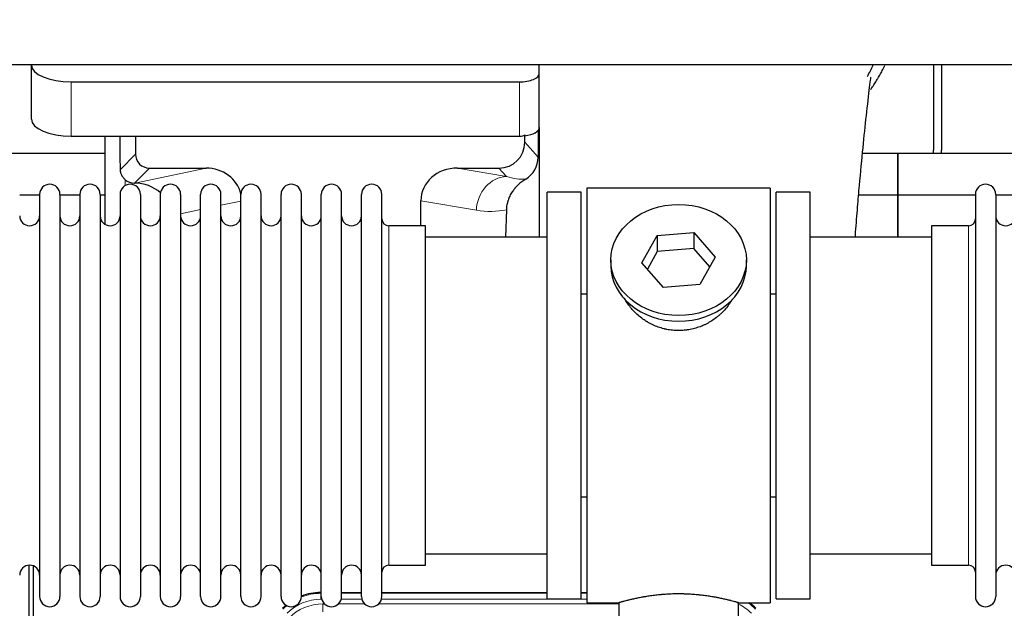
# Model space of a CAD drawing. Header units: inches. Extents: x 0 to 20790, y -12 to 14700.
# Tile 46 of 256: x 5846 to 6340, y 5487 to 5783. Entities that reach past the tile are written whole.
import ezdxf

# ---------------------------------------------------------------- set-up
doc = ezdxf.new("R2010")
doc.units = ezdxf.units.IN
doc.layers.add('1', color=7, linetype='Continuous', true_color=0xffffff)
doc.layers.add('254', color=7, linetype='Continuous', true_color=0xffffff)
doc.styles.add('latin_extended', font='simplex.shx')
doc.dimstyles.get("Standard").update_dxf_attribs({"dimtxt": 0.18, "dimasz": 0.18, "dimexe": 0.18, "dimexo": 0.0625, "dimgap": 0.09, "dimtad": 0, "dimtih": 1, "dimtoh": 1, "dimdec": 4, "dimzin": 0, "dimdsep": 46, "dimtxsty": 'Standard', "dimcen": 0.09, "dimadec": 0, "dimazin": 0, "dimtfac": 1, "dimtdec": 4, "dimtofl": 0, "dimtmove": 0, "dimatfit": 3, "dimfxl": 1, "dimtolj": 1, "dimtzin": 0, "dimarcsym": 0})

# ---------------------------------------------------------------- blocks, each defined once
blk = doc.blocks.new('_U11')
at = {"layer": '254', "color": 3, "linetype": 'Continuous', "lineweight": 13, "transparency": 16777216}
for p, q in [((1931.41, 6671.99), (1001.41, 6671.99)), ((1036.41, 6549.49), (1036.41, 5456.49)), ((7972.41, 5333.99), (1001.41, 5333.99))]:
    blk.add_line(p, q, dxfattribs=at)
at = {"layer": '254', "color": 3, "transparency": 16777216}
for points in [[(1056.83, 6549.49), (1015.99, 6549.49), (1036.41, 6671.99)], [(1015.99, 5456.49), (1056.83, 5456.49), (1036.41, 5333.99)]]:
    blk.add_solid(points, dxfattribs=at)
at = {"layer": 'Defpoints', "color": 0, "transparency": 16777216}
for p in [(1966.41, 6671.99), (1036.41, 5333.99), (8007.41, 5333.99)]:
    blk.add_point(p, dxfattribs=at)
at = {"layer": '254', "color": 2, "lineweight": 13, "transparency": 16777216, "insert": (852.66, 5798.82), "char_height": 122.5, "attachment_point": 1, "rotation": 90, "style": 'latin_extended'}
blk.add_mtext('\\A1;\\C2;1338', dxfattribs=at)

msp = doc.modelspace()

# ---------------------------------------------------------------- linework, layer by layer
at = {"layer": '1', "color": 2, "linetype": 'Continuous', "lineweight": 25}
for p, q in [((7365.411, 5759.887), (2839.411, 5759.887)), ((5851.461, 5759.888), (5851.461, 5759.79)), ((5851.461, 5732.601), (5851.461, 5759.79)), ((6106.461, 5755.563), (6106.461, 5759.887)), ((6304.411, 5759.887), (6304.411, 5716.987)), ((6308.411, 5759.887), (6308.411, 5716.987)), ((6106.461, 5728.375), (6106.461, 5755.563)), ((5871.461, 5751.336), (6096.461, 5751.336)), ((5871.461, 5724.148), (6096.461, 5724.148)), ((5888.394, 5724.148), (5888.394, 5679.878)), ((5903.772, 5724.148), (5903.772, 5715.047)), ((6099.176, 5721.034), (6099.176, 5724.751)), ((6105.939, 5727.027), (6105.884, 5713.578)), ((6106.461, 5728.374), (6106.461, 5673.488)), ((5888.398, 5715.462), (5796.411, 5715.462)), ((6286.411, 5715.462), (6268.72, 5715.462)), ((6286.411, 5694.487), (6286.411, 5715.462)), ((6286.411, 5715.462), (6286.411, 5694.487)), ((6378.398, 5715.462), (6286.411, 5715.462)), ((5910.745, 5708.074), (5939.206, 5708.074)), ((6065.374, 5708.074), (6086.225, 5708.074)), ((5903.206, 5700.535), (5903.364, 5700.535)), ((5855.612, 5694.487), (5845.612, 5694.487)), ((5855.611, 5694.887), (5855.611, 5493.087)), ((5865.811, 5694.887), (5865.811, 5493.087)), ((5875.81, 5694.487), (5865.812, 5694.487)), ((5875.811, 5694.887), (5875.811, 5493.087)), ((5888.392, 5694.487), (5886.01, 5694.487)), ((5886.011, 5694.887), (5886.011, 5493.087)), ((5896.011, 5694.887), (5896.011, 5493.087)), ((5906.211, 5694.887), (5906.211, 5493.087)), ((5916.211, 5694.887), (5916.211, 5493.087)), ((5926.411, 5694.887), (5926.411, 5493.087)), ((5936.411, 5493.087), (5936.411, 5694.887)), ((5946.611, 5493.087), (5946.611, 5694.887)), ((5956.611, 5493.087), (5956.611, 5694.887)), ((5966.811, 5493.087), (5966.811, 5694.887)), ((5976.811, 5493.087), (5976.811, 5694.887)), ((5987.011, 5493.087), (5987.011, 5694.887)), ((5997.011, 5493.087), (5997.011, 5694.887)), ((6007.211, 5493.087), (6007.211, 5694.887)), ((6017.211, 5493.087), (6017.211, 5694.887)), ((6027.411, 5493.087), (6027.411, 5694.887)), ((6110.411, 5491.987), (6110.411, 5695.987)), ((6127.411, 5695.987), (6110.411, 5695.987)), ((6127.411, 5491.987), (6127.411, 5695.987)), ((6222.411, 5697.987), (6130.411, 5697.987)), ((6130.411, 5697.987), (6130.411, 5489.987)), ((6222.411, 5697.987), (6222.411, 5489.987)), ((6225.411, 5491.987), (6225.411, 5695.987)), ((6242.411, 5695.987), (6225.411, 5695.987)), ((6242.411, 5491.987), (6242.411, 5695.987)), ((6286.411, 5694.487), (6266.783, 5694.487)), ((6286.411, 5673.487), (6286.411, 5694.487)), ((6325.413, 5694.487), (6286.411, 5694.487)), ((6286.411, 5694.487), (6286.411, 5673.485)), ((6325.411, 5694.887), (6325.411, 5493.087)), ((6335.611, 5694.887), (6335.611, 5493.087)), ((6345.612, 5694.487), (6335.612, 5694.487)), ((6047.037, 5679.137), (6047.037, 5691.686)), ((6089.926, 5687.186), (6089.561, 5673.486)), ((6049.411, 5679.137), (6030.911, 5679.137)), ((6049.411, 5508.837), (6049.411, 5679.137)), ((6165.692, 5674.282), (6184.083, 5675.723)), ((6184.083, 5675.723), (6194.803, 5663.397)), ((6184.083, 5675.723), (6184.083, 5667.693)), ((6303.411, 5679.137), (6303.411, 5508.837)), ((6321.911, 5679.137), (6303.411, 5679.137)), ((6110.411, 5673.487), (6049.406, 5673.487)), ((6158.02, 5660.514), (6165.692, 5674.282)), ((6165.692, 5674.282), (6165.692, 5666.252)), ((6303.417, 5673.487), (6242.411, 5673.487)), ((6165.692, 5666.252), (6160.747, 5657.378)), ((6184.083, 5667.693), (6165.692, 5666.252)), ((6192.075, 5658.503), (6184.083, 5667.693)), ((6142.411, 5661.956), (6142.411, 5659.088)), ((6168.74, 5648.188), (6158.02, 5660.514)), ((6194.803, 5663.397), (6187.131, 5649.63)), ((6210.411, 5659.088), (6210.411, 5661.956)), ((6127.411, 5644.987), (6130.411, 5644.987)), ((6187.131, 5649.63), (6168.74, 5648.188)), ((6222.411, 5644.987), (6225.412, 5644.987)), ((6130.411, 5542.987), (6127.411, 5542.987)), ((6225.412, 5542.987), (6222.411, 5542.987)), ((6049.406, 5514.487), (6110.411, 5514.487)), ((6242.411, 5514.487), (6303.417, 5514.487)), ((5850.411, 5108.245), (5850.411, 5508.825)), ((5852.411, 5508.498), (5852.411, 5084.987)), ((6030.911, 5508.837), (6049.411, 5508.837)), ((6303.411, 5508.837), (6321.911, 5508.837)), ((5996.652, 5495.087), (5997.013, 5495.087)), ((6007.214, 5495.087), (6017.212, 5495.087)), ((6027.412, 5495.087), (6110.409, 5495.087)), ((6110.411, 5491.987), (6127.411, 5491.987)), ((6127.408, 5495.087), (6130.411, 5495.087)), ((6225.411, 5491.987), (6242.411, 5491.987)), ((6130.411, 5489.987), (6146.411, 5489.987)), ((6146.411, 5489.987), (6146.411, 5480.487)), ((6206.007, 5489.987), (6222.411, 5489.987)), ((6206.411, 5480.487), (6206.411, 5490.103))]:
    msp.add_line(p, q, dxfattribs=at)
at = {"layer": '1', "color": 110, "linetype": 'Continuous', "lineweight": 13}
for p, q in [((5871.461, 5724.148), (5871.461, 5751.336)), ((6096.461, 5724.148), (6096.461, 5751.336)), ((6099.176, 5721.034), (6105.884, 5713.578)), ((5896.154, 5707.429), (5903.772, 5715.047)), ((5910.745, 5708.074), (5903.206, 5700.535)), ((5903.364, 5700.535), (5939.206, 5708.074)), ((6065.374, 5708.074), (6090.017, 5703.859)), ((6090.017, 5703.859), (6086.225, 5708.074)), ((5898.602, 5699.326), (5898.602, 5702.24)), ((5956.611, 5691.498), (5946.611, 5689.394)), ((6074.882, 5686.923), (6047.037, 5691.686)), ((5936.412, 5687.249), (5926.412, 5685.145)), ((6030.911, 5508.837), (6030.911, 5679.137)), ((6321.911, 5679.137), (6321.911, 5508.837)), ((5996.652, 5495.087), (5996.807, 5494.712)), ((5996.807, 5494.712), (5997.013, 5494.712)), ((5996.807, 5491.716), (5996.807, 5494.712)), ((5997.199, 5491.716), (5996.807, 5491.716)), ((6017.4, 5491.716), (6007.026, 5491.716)), ((6007.213, 5494.712), (6017.213, 5494.712)), ((6130.41, 5491.716), (6027.227, 5491.716)), ((6027.414, 5494.712), (6110.409, 5494.712)), ((6127.41, 5494.712), (6130.41, 5494.712)), ((5997.784, 5489.359), (5998.631, 5489.359)), ((5997.784, 5485.364), (5997.784, 5489.359)), ((6005.594, 5489.359), (6018.831, 5489.359)), ((6025.794, 5489.359), (6146.409, 5489.359))]:
    msp.add_line(p, q, dxfattribs=at)
at = {"layer": '1', "color": 2, "linetype": 'Continuous', "lineweight": 25}
for centre, radius, start, end in [((6282.411, 5716.987), 22, 356.02453, 0), ((6286.411, 5716.987), 22, 356.02453, 0), ((5860.711, 5694.887), 5.1, 0, 180), ((5880.911, 5694.887), 5.1, 0, 180), ((5901.111, 5694.887), 5.1, 0, 180), ((5921.311, 5694.887), 5.1, 0, 180), ((5941.511, 5694.887), 5.1, 0, 180), ((5961.711, 5694.887), 5.1, 0, 180), ((5981.911, 5694.887), 5.1, 0, 180), ((6002.111, 5694.887), 5.1, 0, 180), ((6022.311, 5694.887), 5.1, 0, 180), ((6330.511, 5694.887), 5.1, 0, 180), ((5850.611, 5684.137), 5, 180, 0), ((5870.811, 5684.137), 5, 180, 0), ((5891.011, 5684.137), 5, 180, 0), ((5911.211, 5684.137), 5, 180, 0), ((5931.411, 5684.137), 5, 180, 0), ((5951.611, 5684.137), 5, 180, 0), ((5971.811, 5684.137), 5, 180, 0), ((5992.011, 5684.137), 5, 180, 0), ((6012.211, 5684.137), 5, 180, 0), ((6030.911, 5682.637), 3.5, 180, 270), ((6321.911, 5682.637), 3.5, 270, 0), ((6340.611, 5684.137), 5, 180, 0), ((5850.611, 5503.837), 5, 0, 180), ((5870.811, 5503.837), 5, 0, 180), ((5891.011, 5503.837), 5, 0, 180), ((5911.211, 5503.837), 5, 0, 180), ((5931.411, 5503.837), 5, 0, 180), ((5951.611, 5503.837), 5, 0, 180), ((5971.811, 5503.837), 5, 0, 180), ((5992.011, 5503.837), 5, 0, 180), ((6012.211, 5503.837), 5, 0, 180), ((6030.911, 5505.337), 3.5, 90, 180), ((6321.911, 5505.337), 3.5, 0, 90), ((6340.611, 5503.837), 5, 0, 180), ((5860.711, 5493.087), 5.1, 180, 0), ((5880.911, 5493.087), 5.1, 180, 0), ((5901.111, 5493.087), 5.1, 180, 0), ((5921.311, 5493.087), 5.1, 180, 0), ((5941.511, 5493.087), 5.1, 180, 0), ((5961.711, 5493.087), 5.1, 180, 0), ((5981.911, 5493.087), 5.1, 180, 0), ((6002.111, 5493.087), 5.1, 180, 0), ((6022.311, 5493.087), 5.1, 180, 0), ((6330.511, 5493.087), 5.1, 180, 0)]:
    msp.add_arc(centre, radius, start, end, dxfattribs=at)
for centre, major_axis, ratio, start_param, end_param in [((5871.461, 5759.79), (-20, 0), 0.4226815, 0, 1.5707963), ((6096.461, 5755.563), (-10, 0), 0.4226815, 1.5707963, 3.1415927), ((5871.461, 5732.601), (-20, 0), 0.4226815, 0, 1.5707963), ((5898.602, 5273.871), (10.169, -1338.708), 0.0006671, 1.9006007, 1.9138317), ((6096.461, 5728.375), (-10, 0), 0.4226815, 1.5707963, 1.7425489), ((6096.461, 5747.52), (0, 23.658), 0.4226815, 3.3133452, 3.4165375), ((6099.089, 5727.951), (1.809, -48.123), 0.0006749, 4.7789279, 4.7881353), ((6096.461, 5728.375), (-10, 0), 0.4226815, 1.8474697, 3.1415927), ((6086.136, 5721.123), (-8.754, 9.732), 0.993147, 2.4124357, 3.9763944), ((5910.799, 5715.1), (4.987, 4.987), 0.9924325, 2.3599928, 3.9231925), ((6092.844, 5713.667), (12.412, -4.015), 0.9953148, 5.572067, 6.5905896), ((5938.59, 5691.009), (-18.076, -3.802), 0.9203203, 3.1559659, 4.4876926), ((6066.132, 5691.009), (18.879, -3.229), 0.8876007, 1.7611606, 3.2922561), ((5903.206, 5707.508), (-7.027, 0), 0.9924325, 0.8563441, 1.5707963), ((5903.364, 5683.599), (-18.402, 0), 0.9203203, 3.9349859, 4.712389), ((6176.411, 5659.088), (34, 0), 0.819152, 3.1416663, 6.2831608), ((5996.682, 5468.05), (10.349, -24.985), 0.998395, 2.7494612, 3.1145601), ((5996.682, 5468.05), (10.349, -24.985), 0.998395, 3.4494404, 3.5337241), ((6196.14, 5468.05, 0), (-10.349, -24.985), 0.998395, 2.7494612, 2.9094018)]:
    msp.add_ellipse(centre, major_axis=major_axis, ratio=ratio, start_param=start_param, end_param=end_param, dxfattribs=at)
at = {"layer": '1', "color": 110, "linetype": 'Continuous', "lineweight": 13}
for centre, major_axis, ratio, start_param, end_param in [((6090.017, 5686.923), (-2.866, -16.757), 0.8876007, 3.3319569, 4.8630524), ((6089.774, 5717.08), (17.605, -10.298), 0.5880236, 5.056727, 5.602163), ((6074.639, 5717.08), (33.02, -17.025), 0.7759833, 5.0998257, 5.5373073), ((5996.834, 5467.683), (9.199, -22.209), 0.998395, 2.7494612, 3.5337241), ((5996.834, 5467.683), (10.345, -24.976), 0.9987509, 2.7494612, 3.1209322), ((5996.834, 5467.683), (10.345, -24.976), 0.9987509, 3.439392, 3.5337241), ((5997.811, 5465.326), (-9.199, 22.209), 0.998395, 5.8910538, 6.6753168), ((6195.988, 5467.683, 0), (-9.199, -22.209), 0.998395, 2.7494612, 3.0857139), ((6195.988, 5467.683), (-10.345, -24.976), 0.9987509, 2.7494612, 2.9335669)]:
    msp.add_ellipse(centre, major_axis=major_axis, ratio=ratio, start_param=start_param, end_param=end_param, dxfattribs=at)
at = {"layer": '1', "color": 2, "linetype": 'Continuous', "lineweight": 25}
msp.add_ellipse((6176.411, 5661.956), major_axis=(34, 0), ratio=0.819152, dxfattribs=at)
msp.add_open_spline([(6271.183, 5754.076), (6272.23, 5755.935), (6273.192, 5757.827), (6274.067, 5759.741)], degree=3, dxfattribs=at)
for points, knots in [([(6272.847, 5747.548), (6273.251, 5748.105), (6274.141, 5749.371), (6274.994, 5750.669), (6275.686, 5751.763), (6275.914, 5752.13), (6276.252, 5752.684), (6276.363, 5752.869), (6276.585, 5753.24), (6277.134, 5754.17), (6278.084, 5755.858), (6279.103, 5757.822), (6279.692, 5759.039), (6279.904, 5759.487)], [0, 0, 0, 0, 0.1493314, 0.3350669, 0.3350669, 0.4279346, 0.4279346, 0.4743685, 0.4743685, 0.5208024, 0.7065379, 0.8922734, 1, 1, 1, 1]), ([(6265.109, 5673.537), (6265.169, 5674.343), (6265.554, 5679.483), (6266.243, 5688.235), (6267.47, 5702.734), (6268.986, 5718.592), (6270.72, 5734.817), (6272.109, 5747.482), (6272.902, 5753.124), (6272.868, 5753.689), (6272.781, 5753.673)], [0, 0, 0, 0, 0.0209512, 0.1341954, 0.2364153, 0.4334945, 0.6253373, 0.824694, 0.9320857, 1, 1, 1, 1]), ([(5898.602, 5702.24), (5898.413, 5702.403), (5898.233, 5702.574), (5897.894, 5702.932), (5897.735, 5703.118), (5897.436, 5703.507), (5897.296, 5703.709), (5897.151, 5703.946), (5897.135, 5703.972), (5897.103, 5704.026), (5897.087, 5704.052), (5897.041, 5704.133), (5896.95, 5704.294), (5896.867, 5704.458), (5896.709, 5704.79), (5896.616, 5705.016), (5896.454, 5705.477), (5896.385, 5705.712), (5896.315, 5706.012), (5896.302, 5706.073), (5896.277, 5706.194), (5896.266, 5706.255), (5896.233, 5706.439), (5896.215, 5706.562), (5896.171, 5706.931), (5896.156, 5707.179), (5896.154, 5707.429)], [0, 0, 0, 0, 0.125, 0.125, 0.25, 0.25, 0.375, 0.375, 0.390625, 0.390625, 0.40625, 0.40625, 0.4375, 0.5, 0.5, 0.625, 0.625, 0.75, 0.75, 0.78125, 0.78125, 0.8125, 0.8125, 0.875, 0.875, 1, 1, 1, 1]), ([(6099.639, 5702.561), (6099.299, 5702.355), (6098.631, 5701.926), (6097.669, 5701.237), (6096.747, 5700.5), (6096.16, 5699.976), (6095.588, 5699.437), (6095.308, 5699.158), (6094.764, 5698.585), (6094.499, 5698.29), (6094.178, 5697.91), (6094.114, 5697.833), (6093.988, 5697.679), (6093.8, 5697.448), (6093.619, 5697.212), (6093.264, 5696.738), (6092.811, 5696.093), (6092.4, 5695.426), (6092.012, 5694.746), (6091.828, 5694.401), (6091.483, 5693.697), (6091.322, 5693.339), (6091.022, 5692.611), (6090.884, 5692.24), (6090.727, 5691.768), (6090.697, 5691.673), (6090.652, 5691.531), (6090.637, 5691.483), (6090.608, 5691.387), (6090.537, 5691.148), (6090.471, 5690.908), (6090.324, 5690.331), (6090.24, 5689.944), (6090.1, 5689.164), (6090.044, 5688.772), (6089.963, 5687.983), (6089.937, 5687.586), (6089.926, 5687.186)], [0, 0, 0, 0, 0.0625, 0.125, 0.1875, 0.25, 0.25, 0.3125, 0.3125, 0.375, 0.375, 0.390625, 0.390625, 0.40625, 0.4375, 0.4375, 0.5, 0.5625, 0.5625, 0.625, 0.625, 0.6875, 0.6875, 0.75, 0.75, 0.765625, 0.765625, 0.7734375, 0.7734375, 0.78125, 0.8125, 0.8125, 0.875, 0.875, 0.9375, 0.9375, 1, 1, 1, 1]), ([(6179.269, 5626.664), (6178.277, 5626.57), (6177.289, 5626.525), (6175.321, 5626.532), (6174.34, 5626.584), (6172.385, 5626.781), (6171.411, 5626.928), (6170.199, 5627.171), (6169.956, 5627.223), (6169.593, 5627.305), (6169.472, 5627.333), (6169.231, 5627.391), (6168.629, 5627.538), (6168.035, 5627.703), (6166.625, 5628.131), (6165.705, 5628.46), (6163.902, 5629.199), (6163.02, 5629.61), (6161.726, 5630.287), (6161.3, 5630.524), (6160.773, 5630.831), (6160.668, 5630.894), (6160.458, 5631.019), (6160.145, 5631.209), (6159.837, 5631.404), (6158.82, 5632.063), (6158.039, 5632.622), (6156.539, 5633.8), (6155.821, 5634.42), (6154.447, 5635.717), (6153.791, 5636.394), (6152.545, 5637.809), (6151.964, 5638.533), (6150.884, 5640.015), (6150.385, 5640.772), (6149.642, 5642.026), (6149.373, 5642.513), (6149.119, 5643.006)], [0, 0, 0, 0, 0.0792205, 0.0792205, 0.1584409, 0.1584409, 0.2376614, 0.2376614, 0.2574665, 0.2574665, 0.2673691, 0.2673691, 0.2772716, 0.3168819, 0.3168819, 0.3961024, 0.3961024, 0.4753228, 0.4753228, 0.5149331, 0.5149331, 0.5248356, 0.5248356, 0.5347382, 0.5545433, 0.5545433, 0.6337638, 0.6337638, 0.7129842, 0.7129842, 0.7922047, 0.7922047, 0.8714252, 0.8714252, 0.9506456, 0.9506456, 1, 1, 1, 1]), ([(6203.309, 5642.267), (6203.149, 5641.978), (6202.983, 5641.69), (6202.752, 5641.305), (6202.693, 5641.208), (6202.573, 5641.014), (6202.391, 5640.723), (6202.204, 5640.436), (6201.823, 5639.865), (6201.559, 5639.49), (6200.74, 5638.382), (6200.157, 5637.664), (6198.917, 5636.274), (6198.26, 5635.601), (6197.391, 5634.79), (6197.127, 5634.549), (6196.857, 5634.311), (6196.677, 5634.153), (6196.586, 5634.075), (6196.129, 5633.686), (6195.757, 5633.383), (6194.62, 5632.502), (6193.836, 5631.949), (6192.216, 5630.913), (6191.379, 5630.43), (6190.084, 5629.761), (6189.646, 5629.547), (6188.978, 5629.24), (6188.754, 5629.14), (6188.414, 5628.994), (6188.301, 5628.946), (6188.073, 5628.851), (6187.959, 5628.804), (6186.93, 5628.39), (6186.003, 5628.066), (6184.123, 5627.509), (6183.171, 5627.276), (6181.722, 5626.994), (6181.236, 5626.911), (6180.502, 5626.805), (6180.257, 5626.773), (6179.764, 5626.714), (6179.517, 5626.687), (6179.269, 5626.664)], [0, 0, 0, 0, 0.0354008, 0.0354008, 0.0474583, 0.0474583, 0.0595158, 0.0836308, 0.0836308, 0.1318607, 0.1318607, 0.2283206, 0.2283206, 0.3247806, 0.3247806, 0.3488955, 0.360953, 0.360953, 0.3730105, 0.3730105, 0.4212405, 0.4212405, 0.5177004, 0.5177004, 0.6141603, 0.6141603, 0.6623903, 0.6623903, 0.6865053, 0.6865053, 0.6985627, 0.6985627, 0.7106202, 0.7106202, 0.8070802, 0.8070802, 0.9035401, 0.9035401, 0.95177, 0.95177, 0.975885, 0.975885, 1, 1, 1, 1]), ([(6206.411, 5489.987), (6206.412, 5489.987), (6206.364, 5490.001), (6206.22, 5490.042), (6206.16, 5490.059), (6206.051, 5490.09), (6205.992, 5490.107), (6205.926, 5490.126), (6205.88, 5490.139), (6205.856, 5490.146), (6205.638, 5490.207), (6205.397, 5490.275), (6204.826, 5490.433), (6204.495, 5490.524), (6203.744, 5490.725), (6203.325, 5490.836), (6202.801, 5490.97), (6202.742, 5490.985), (6202.622, 5491.016), (6202.562, 5491.031), (6202.379, 5491.078), (6202.255, 5491.109), (6201.875, 5491.204), (6201.613, 5491.269), (6200.797, 5491.467), (6200.216, 5491.604), (6198.981, 5491.884), (6198.327, 5492.027), (6197.29, 5492.243), (6196.935, 5492.315), (6196.479, 5492.406), (6196.387, 5492.424), (6196.203, 5492.46), (6195.925, 5492.514), (6195.644, 5492.568), (6194.698, 5492.745), (6193.915, 5492.884), (6192.298, 5493.152), (6191.463, 5493.28), (6190.172, 5493.462), (6189.298, 5493.58), (6188.398, 5493.69), (6187.826, 5493.756), (6187.711, 5493.769), (6187.482, 5493.794), (6187.137, 5493.832), (6186.791, 5493.868), (6186.096, 5493.939), (6185.63, 5493.983), (6184.223, 5494.106), (6183.273, 5494.176), (6181.351, 5494.29), (6180.379, 5494.334), (6179.149, 5494.37), (6178.779, 5494.38), (6178.345, 5494.389), (6178.159, 5494.392), (6178.034, 5494.394), (6177.972, 5494.395), (6177.412, 5494.404), (6176.916, 5494.408), (6175.433, 5494.408), (6174.45, 5494.393), (6172.495, 5494.336), (6171.524, 5494.292), (6170.075, 5494.207), (6169.594, 5494.176), (6168.874, 5494.123), (6168.634, 5494.105), (6168.276, 5494.076), (6168.156, 5494.066), (6167.918, 5494.046), (6167.799, 5494.036), (6166.734, 5493.943), (6165.809, 5493.849), (6164.001, 5493.641), (6163.118, 5493.528), (6161.395, 5493.285), (6160.554, 5493.156), (6159.632, 5493.004), (6159.53, 5492.987), (6159.327, 5492.953), (6159.024, 5492.901), (6158.725, 5492.849), (6158.135, 5492.745), (6157.749, 5492.675), (6156.619, 5492.462), (6155.898, 5492.319), (6154.522, 5492.032), (6153.866, 5491.889), (6153.088, 5491.713), (6152.858, 5491.66), (6152.632, 5491.608), (6152.483, 5491.573), (6152.409, 5491.556), (6152.041, 5491.469), (6151.758, 5491.402), (6150.94, 5491.203), (6150.437, 5491.077), (6149.516, 5490.84), (6149.096, 5490.73), (6148.531, 5490.579), (6148.354, 5490.53), (6148.103, 5490.462), (6147.982, 5490.429), (6147.867, 5490.397), (6147.792, 5490.377), (6147.755, 5490.366), (6147.428, 5490.276), (6147.188, 5490.208), (6146.801, 5490.099), (6146.656, 5490.057), (6146.51, 5490.015), (6146.473, 5490.005), (6146.436, 5489.994), (6146.427, 5489.991), (6146.415, 5489.988), (6146.411, 5489.987), (6146.411, 5489.987)], [0, 0, 0, 0, 0.0311289, 0.0311289, 0.0467558, 0.0467558, 0.0545693, 0.0584761, 0.0584761, 0.0623828, 0.0623828, 0.0936367, 0.0936367, 0.1248906, 0.1248906, 0.1561445, 0.1561445, 0.1600513, 0.1600513, 0.163958, 0.163958, 0.1717715, 0.1717715, 0.1873984, 0.1873984, 0.2186523, 0.2186523, 0.2499062, 0.2499062, 0.2655332, 0.2655332, 0.2694399, 0.2694399, 0.2733467, 0.2811601, 0.2811601, 0.3124141, 0.3124141, 0.343668, 0.343668, 0.3592949, 0.3749219, 0.3749219, 0.3788286, 0.3788286, 0.3827353, 0.3905488, 0.3905488, 0.4061758, 0.4061758, 0.4374297, 0.4374297, 0.4686836, 0.4686836, 0.4764971, 0.4804038, 0.4823572, 0.4823572, 0.4843105, 0.4843105, 0.4999375, 0.4999375, 0.5311914, 0.5311914, 0.5624453, 0.5624453, 0.5780723, 0.5780723, 0.5858857, 0.5858857, 0.5897925, 0.5897925, 0.5936992, 0.5936992, 0.6249531, 0.6249531, 0.656207, 0.656207, 0.6874609, 0.6874609, 0.6913677, 0.6913677, 0.6952744, 0.7030879, 0.7030879, 0.7187148, 0.7187148, 0.7499687, 0.7499687, 0.7812227, 0.7812227, 0.7890361, 0.7929429, 0.7929429, 0.7968496, 0.7968496, 0.8124766, 0.8124766, 0.8437305, 0.8437305, 0.8749844, 0.8749844, 0.8906113, 0.8906113, 0.8984248, 0.9023315, 0.9023315, 0.9062383, 0.9062383, 0.9374922, 0.9374922, 0.9687461, 0.9687461, 0.984373, 0.984373, 0.9921865, 0.9921865, 1, 1, 1, 1])]:
    msp.add_open_spline(points, degree=3, knots=knots, dxfattribs=at)

# ---------------------------------------------------------------- dimensions: what is measured, and where the dimension line sits
at = {"layer": '254', "color": 2, "linetype": 'Continuous', "lineweight": 13}
dim = msp.add_linear_dim(base=(1036.411, 5333.987), p1=(1966.411, 6671.987), p2=(8007.411, 5333.987), angle=90, text='\\C2;1338', dimstyle='Standard', override={"dimscale": 35, "dimtxt": 3.5, "dimasz": 3.5, "dimexe": 1, "dimexo": 1, "dimgap": 1.75, "dimtad": 1, "dimtih": 0, "dimtoh": 0, "dimdec": 2, "dimlfac": 0.028571, "dimzin": 8, "dimdsep": 46, "dimlunit": 2, "dimpost": '', "dimtxsty": 'latin_extended', "dimsah": 1, "dimse1": 0, "dimse2": 0, "dimsd1": 0, "dimsd2": 0, "dimclrd": 3, "dimclre": 3, "dimclrt": 2, "dimtol": 0, "dimtm": -0.1, "dimtfac": 0.714286, "dimtdec": 3, "dimtofl": 1, "dimtmove": 0, "dimtzin": 8, "dimlwd": 13, "dimlwe": 13}, dxfattribs=at)
dim.commit()
dim.dimension.update_dxf_attribs({"geometry": '_U11', "text_midpoint": (1036.411, 6002.987), "dimtype": 160})

doc.saveas('drawing.dxf')
